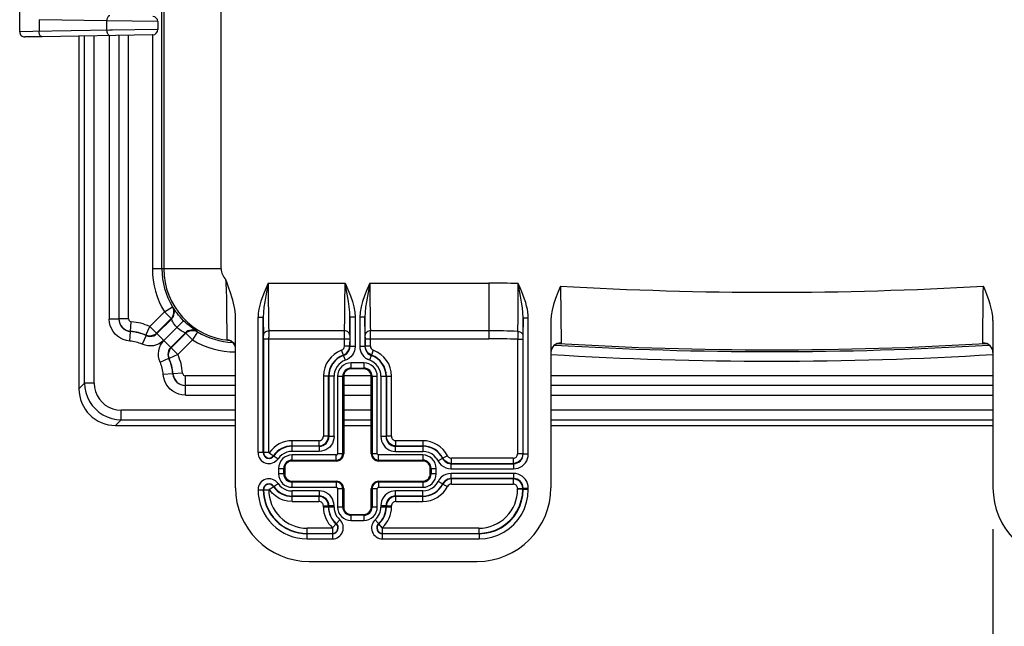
# Model space of a CAD drawing. Header units: inches. Extents: x 0 to 68, y 0 to 44.
# Tile 23 of 34: x 53.9 to 60.6, y 16.9 to 21. Entities that reach past the tile are written whole.
import ezdxf

# ---------------------------------------------------------------- set-up
doc = ezdxf.new("R2010")
doc.units = ezdxf.units.IN
doc.header["$LTSCALE"] = 3.74
doc.header["$MEASUREMENT"] = 0
doc.layers.get('0').update_dxf_attribs({"linetype": 'CONTINUOUS'})
doc.layers.add('DIM', color=7, linetype='CONTINUOUS')
doc.styles.get("Standard").update_dxf_attribs({"font": 'arial.ttf'})
doc.dimstyles.new('DIMSTYLE_2', dxfattribs={"dimtxt": 0.34, "dimasz": 0.4, "dimexe": 0.09, "dimexo": 0.07, "dimgap": 0.0425, "dimtad": 0, "dimtih": 1, "dimtoh": 1, "dimzin": 4, "dimdsep": 46, "dimtxsty": 'Standard', "dimblk": '_FILLED', "dimblk1": '_FILLED', "dimblk2": '_FILLED', "dimcen": 0.09, "dimadec": 3, "dimazin": 1, "dimtfac": 1, "dimtdec": 3, "dimtofl": 0, "dimtmove": 0, "dimatfit": 3, "dimldrblk": '_FILLED', "dimfxl": 0, "dimtolj": 1, "dimtzin": 4, "dimarcsym": 0})

# ---------------------------------------------------------------- blocks, each defined once
blk = doc.blocks.new('_FILLED')
at = {"color": 0, "linetype": 'ByBlock'}
blk.add_solid([(0, 0), (-1, 0.2), (-1, -0.2)], dxfattribs=at)
blk = doc.blocks.new('*D9')
at = {"layer": 'DIM', "color": 2, "linetype": 'Continuous'}
for p, q in [((60.5008, 17.5189), (60.5008, 16.2111)), ((62.6408, 17.5189), (62.6408, 16.2111)), ((60.5008, 16.5711), (59.7008, 16.5711)), ((62.6408, 16.5711), (63.4408, 16.5711))]:
    blk.add_line(p, q, dxfattribs=at)
at = {"layer": 'DIM', "color": 2, "linetype": 'Continuous', "xscale": 0.4, "yscale": 0.4, "zscale": 0.4}
for p, rotation in [((60.5008, 16.5711), 2.3987e-06), ((62.6408, 16.5711), 180.0000023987)]:
    blk.add_blockref('_FILLED', p, dxfattribs=dict(at, rotation=rotation))
at = {"layer": 'DIM', "color": 2, "linetype": 'Continuous', "insert": (61.5708, 16.7411), "char_height": 0.34, "width": 1.052862, "attachment_point": 2, "line_spacing_factor": 0.9}
blk.add_mtext('2.14\\PTYP.', dxfattribs=at)

msp = doc.modelspace()

# ---------------------------------------------------------------- linework, layer by layer
at = {"color": 7, "linetype": 'Continuous'}
for p, q in [((53.8964, 20.8916), (53.8964, 22.3408)), ((54.8617, 19.2839), (54.8617, 21.0626)), ((54.8739, 21.0626), (54.8739, 19.2839)), ((55.2639, 19.2839), (55.2639, 21.0626)), ((54.0274, 20.9738), (54.0274, 20.8935)), ((54.4876, 20.9659), (54.0274, 20.9738)), ((54.4876, 20.9015), (54.4876, 20.9659)), ((54.8334, 20.9608), (54.8334, 20.9066)), ((54.0483, 20.8585), (53.932, 20.8566)), ((54.7981, 20.8716), (54.0483, 20.8585)), ((54.2983, 20.8628), (54.2983, 18.4705)), ((54.3369, 18.509), (54.3369, 20.8635)), ((54.4016, 18.509), (54.4017, 20.8646)), ((54.5042, 20.8665), (54.5042, 18.9435)), ((54.8292, 20.9065), (54.5254, 20.902)), ((54.5692, 20.8675), (54.5692, 18.9435)), ((54.6352, 18.9445), (54.6352, 20.8687)), ((54.7967, 20.8716), (54.7967, 19.2839)), ((54.799, 20.8716), (54.7981, 20.8716)), ((54.8334, 20.9066), (54.8292, 20.9065)), ((55.2639, 19.2839), (54.7967, 19.2839)), ((55.5827, 19.187), (56.1039, 19.187)), ((56.1208, 19.1006), (56.1039, 19.187)), ((56.2727, 19.187), (57.0806, 19.187)), ((57.0806, 19.187), (57.0806, 18.8097)), ((57.2957, 19.0975), (57.2789, 19.1834)), ((57.5658, 19.1672), (57.5696, 18.7806)), ((60.4321, 18.7806), (60.4354, 19.1209)), ((60.4354, 19.1209), (60.4358, 19.1672)), ((54.7788, 18.8931), (54.878, 18.9922)), ((54.878, 18.9922), (54.9336, 19.0259)), ((54.878, 18.9922), (54.924, 18.9463)), ((54.9335, 19.0258), (54.9364, 19.0235)), ((54.5692, 18.9435), (54.5042, 18.9435)), ((54.5701, 18.9445), (54.5716, 18.9286)), ((54.6352, 18.9445), (54.5702, 18.9445)), ((54.6489, 18.8597), (54.6537, 18.9245)), ((54.8248, 18.8471), (54.924, 18.9463)), ((54.9269, 18.9435), (54.828, 18.8446)), ((54.924, 18.9462), (54.931, 18.9545)), ((55.009, 18.9321), (54.9631, 18.8862)), ((55.3608, 17.7989), (55.3608, 18.9591)), ((55.5139, 18.9552), (55.5489, 18.9552)), ((55.5139, 18.0376), (55.5139, 18.9552)), ((55.5489, 18.9552), (55.5495, 18.9098)), ((55.5489, 18.0376), (55.5489, 18.9552)), ((55.5495, 18.9098), (55.5502, 18.8693)), ((56.1368, 18.8889), (56.1377, 18.9552)), ((56.1727, 18.9552), (56.1377, 18.9552)), ((56.1377, 18.9552), (56.1377, 18.758)), ((56.1727, 18.9552), (56.1727, 18.758)), ((56.2389, 18.9552), (56.2039, 18.9552)), ((56.2039, 18.9552), (56.2039, 18.758)), ((56.2395, 18.9098), (56.2389, 18.9552)), ((56.2389, 18.9552), (56.2389, 18.758)), ((56.2402, 18.8693), (56.2395, 18.9098)), ((57.3127, 18.9515), (57.3121, 18.906)), ((57.3127, 18.9515), (57.3477, 18.9515)), ((57.3127, 18.027), (57.3127, 18.9515)), ((57.3477, 18.027), (57.3477, 18.9515)), ((57.5008, 18.9325), (57.5008, 17.7989)), ((60.5008, 18.9325), (60.5008, 17.7989)), ((54.6434, 18.7939), (54.6481, 18.8587)), ((54.6489, 18.8597), (54.6481, 18.8587)), ((54.7524, 18.8337), (54.7788, 18.8931)), ((54.8248, 18.8471), (54.7788, 18.8931)), ((54.828, 18.8446), (54.8248, 18.8471)), ((54.8739, 18.7986), (54.828, 18.8446)), ((54.9631, 18.8862), (54.8739, 18.7986)), ((54.8755, 18.797), (54.9631, 18.8862)), ((54.9215, 18.7511), (55.0204, 18.85)), ((55.0232, 18.8471), (54.924, 18.7479)), ((55.0204, 18.85), (55.0232, 18.8471)), ((55.0232, 18.8471), (55.0692, 18.8011)), ((55.1028, 18.8567), (55.0692, 18.8011)), ((55.1003, 18.8594), (55.099, 18.8604)), ((55.1003, 18.8594), (55.1028, 18.8567)), ((55.3034, 18.8152), (55.3032, 18.889)), ((55.5502, 18.8693), (55.5511, 18.8315)), ((56.1007, 18.8636), (55.586, 18.8636)), ((55.586, 18.8636), (55.5861, 18.8491)), ((55.5861, 18.8491), (55.5862, 18.8202)), ((56.2411, 18.8312), (56.2402, 18.8693)), ((57.0806, 18.8636), (56.276, 18.8636)), ((57.2764, 18.8453), (57.2756, 18.8164)), ((57.2768, 18.8598), (57.2764, 18.8453)), ((57.3114, 18.8656), (57.3106, 18.8277)), ((57.3121, 18.906), (57.3114, 18.8656)), ((54.755, 18.8314), (54.7279, 18.7723)), ((54.755, 18.8314), (54.7524, 18.8337)), ((54.7651, 18.8295), (54.7524, 18.8337)), ((54.9215, 18.7511), (54.8755, 18.797)), ((55.0692, 18.8011), (54.97, 18.7019)), ((55.3035, 18.8047), (55.3034, 18.8152)), ((55.3141, 18.7994), (55.3187, 18.7989)), ((55.3178, 18.799), (55.3192, 18.7988)), ((55.5511, 18.828), (55.5511, 18.8315)), ((55.5512, 18.8195), (55.5511, 18.828)), ((55.5512, 18.81), (55.5512, 18.8195)), ((55.5512, 18.81), (55.5512, 18.0376)), ((55.5512, 18.8097), (56.1354, 18.8097)), ((55.5862, 18.038), (55.5862, 18.8202)), ((56.1004, 18.7597), (56.1005, 18.8402)), ((56.1355, 18.8192), (56.1354, 18.7597)), ((56.2411, 18.8277), (56.2411, 18.8312)), ((56.2412, 18.8192), (56.2411, 18.8277)), ((56.2412, 18.8192), (56.2412, 18.7597)), ((56.2412, 18.8097), (57.0806, 18.8097)), ((56.2762, 18.7597), (56.2762, 18.8402)), ((57.2756, 18.8164), (57.2754, 18.8059)), ((57.2754, 18.8059), (57.3104, 18.8059)), ((57.2754, 18.8059), (57.2754, 18.0293)), ((57.3104, 18.8155), (57.3104, 18.0293)), ((57.5393, 18.7781), (57.5524, 18.7774)), ((57.5691, 18.7793), (57.5696, 18.7806)), ((60.4326, 18.7793), (60.4321, 18.7806)), ((60.4512, 18.777), (60.4491, 18.7772)), ((60.4625, 18.7781), (60.4493, 18.7774)), ((54.924, 18.7479), (54.9215, 18.7511)), ((54.97, 18.7019), (54.924, 18.7479)), ((56.0926, 18.6986), (56.0807, 18.7315)), ((56.1354, 18.7597), (56.1004, 18.7597)), ((56.1354, 18.7597), (56.1377, 18.758)), ((56.1727, 18.758), (56.1377, 18.758)), ((56.2389, 18.758), (56.2039, 18.758)), ((56.2389, 18.758), (56.2412, 18.7597)), ((56.2762, 18.7597), (56.2412, 18.7597)), ((56.296, 18.7315), (56.2841, 18.6986)), ((54.8492, 18.651), (54.9083, 18.6781)), ((54.9065, 18.6879), (54.9106, 18.6755)), ((54.9106, 18.6755), (54.9083, 18.6781)), ((54.97, 18.7019), (54.9106, 18.6755)), ((56.0926, 18.6986), (56.0945, 18.6968)), ((56.1061, 18.6638), (56.0945, 18.6968)), ((56.1449, 18.6049), (56.1449, 18.6461)), ((56.2317, 18.6461), (56.145, 18.6461)), ((56.2318, 18.6461), (56.2318, 18.6049)), ((56.2822, 18.6968), (56.2705, 18.6638)), ((56.2822, 18.6968), (56.2841, 18.6986)), ((55.0014, 18.5768), (54.9366, 18.572)), ((56.1449, 18.6111), (56.2318, 18.6111)), ((56.2317, 18.6049), (56.145, 18.6049)), ((54.2983, 18.4705), (54.3369, 18.509)), ((54.4017, 18.509), (54.3369, 18.509)), ((54.9356, 18.5712), (54.8708, 18.5665)), ((54.9366, 18.572), (54.9356, 18.5712)), ((54.9366, 18.572), (54.9393, 18.5563)), ((55.3608, 18.5583), (55.0214, 18.5583)), ((55.0214, 18.4933), (55.0214, 18.5583)), ((56.0293, 18.5549), (55.957, 18.5549)), ((55.957, 18.5548), (55.957, 18.1478)), ((55.992, 18.1478), (55.992, 18.5549)), ((55.9943, 18.5549), (55.9943, 18.1455)), ((56.0293, 18.1455), (56.0293, 18.5548)), ((56.0537, 18.5549), (56.0949, 18.5549)), ((56.0537, 18.5548), (56.0537, 18.0299)), ((56.0887, 18.0299), (56.0887, 18.5549)), ((56.2818, 18.5583), (56.0949, 18.5583)), ((56.0949, 18.5548), (56.0949, 18.0299)), ((56.2818, 18.5549), (56.323, 18.5549)), ((56.2818, 18.0299), (56.2818, 18.5548)), ((56.288, 18.5549), (56.288, 18.0299)), ((56.323, 18.0299), (56.323, 18.5548)), ((56.3474, 18.5549), (56.4197, 18.5549)), ((56.3474, 18.5548), (56.3474, 18.1455)), ((56.3824, 18.5549), (56.3824, 18.1455)), ((56.3847, 18.5549), (56.3847, 18.1478)), ((56.4197, 18.1478), (56.4197, 18.5549)), ((60.5008, 18.5583), (57.5008, 18.5583)), ((55.3608, 18.4923), (55.0204, 18.4923)), ((55.0204, 18.4273), (55.0204, 18.4923)), ((56.2818, 18.4923), (56.0949, 18.4923)), ((60.5008, 18.4923), (57.5008, 18.4923)), ((55.0204, 18.4273), (55.3608, 18.4273)), ((56.0949, 18.4273), (56.2818, 18.4273)), ((57.5008, 18.4273), (60.5008, 18.4273)), ((55.3608, 18.3247), (54.5859, 18.3247)), ((54.5859, 18.26), (54.5859, 18.3247)), ((56.2818, 18.3247), (56.0949, 18.3247)), ((60.5008, 18.3247), (57.5008, 18.3247)), ((54.5859, 18.26), (54.5474, 18.2214)), ((54.5859, 18.26), (55.3608, 18.26)), ((56.0949, 18.26), (56.2818, 18.26)), ((57.5008, 18.26), (60.5008, 18.26)), ((54.5474, 18.2214), (55.3608, 18.2214)), ((56.0949, 18.2214), (56.2818, 18.2214)), ((57.5008, 18.2214), (60.5008, 18.2214)), ((55.927, 18.1178), (55.7449, 18.1178)), ((55.7449, 18.0455), (55.7449, 18.1178)), ((55.927, 18.1178), (55.927, 18.0828)), ((55.992, 18.1478), (55.957, 18.1478)), ((55.9943, 18.1455), (55.992, 18.1478)), ((56.0293, 18.1455), (55.9943, 18.1455)), ((56.3824, 18.1455), (56.3474, 18.1455)), ((56.3824, 18.1455), (56.3847, 18.1478)), ((56.4197, 18.1478), (56.3847, 18.1478)), ((56.6318, 18.1178), (56.4497, 18.1178)), ((56.4497, 18.0828), (56.4497, 18.1178)), ((56.6318, 18.1178), (56.6318, 18.0455)), ((55.7449, 18.0828), (55.927, 18.0828)), ((55.9293, 18.0805), (55.7449, 18.0805)), ((55.9293, 18.0455), (55.7449, 18.0455)), ((55.9293, 18.0805), (55.927, 18.0828)), ((55.9293, 18.0805), (55.9293, 18.0455)), ((56.4474, 18.0805), (56.4497, 18.0828)), ((56.4474, 18.0805), (56.6318, 18.0805)), ((56.4474, 18.0455), (56.4474, 18.0805)), ((56.4474, 18.0455), (56.6318, 18.0455)), ((56.4497, 18.0828), (56.6318, 18.0828)), ((55.5862, 18.0376), (55.5139, 18.0376)), ((55.5901, 18.0364), (55.6496, 17.9953)), ((55.7449, 17.9799), (55.7449, 18.0211)), ((55.7449, 17.9861), (56.0449, 17.9861)), ((56.0449, 18.0211), (55.745, 18.0211)), ((56.0449, 17.9799), (55.745, 17.9799)), ((56.0449, 17.9799), (56.0449, 18.0211)), ((56.0949, 18.0299), (56.0537, 18.0299)), ((56.323, 18.0299), (56.2818, 18.0299)), ((56.6317, 18.0211), (56.3318, 18.0211)), ((56.3318, 17.9799), (56.3318, 18.0211)), ((56.3318, 17.9861), (56.6318, 17.9861)), ((56.6317, 17.9799), (56.3318, 17.9799)), ((56.6318, 18.0211), (56.6318, 17.9799)), ((56.7662, 17.9978), (56.735, 17.982)), ((56.7678, 17.9997), (56.7662, 17.9978)), ((56.799, 18.0157), (56.7678, 17.9997)), ((57.2454, 17.9993), (56.8257, 17.9993)), ((56.8257, 17.9643), (56.8257, 17.9993)), ((57.2454, 17.9993), (57.2454, 17.9643)), ((57.3104, 18.0293), (57.2754, 18.0293)), ((57.3127, 18.027), (57.3104, 18.0293)), ((57.3477, 18.027), (57.3127, 18.027)), ((55.6537, 17.9299), (55.6949, 17.9299)), ((55.6537, 17.9298), (55.6537, 17.8931)), ((55.6887, 17.893), (55.6887, 17.9299)), ((55.6949, 17.9298), (55.6949, 17.893)), ((56.6818, 17.9299), (56.723, 17.9299)), ((56.6818, 17.893), (56.6818, 17.9298)), ((56.688, 17.9299), (56.688, 17.893)), ((56.723, 17.8931), (56.723, 17.9298)), ((56.8257, 17.9643), (56.8243, 17.962)), ((56.8243, 17.962), (57.2477, 17.962)), ((56.8243, 17.927), (56.8243, 17.962)), ((56.8243, 17.927), (57.2477, 17.927)), ((56.8257, 17.9643), (57.2454, 17.9643)), ((57.2477, 17.962), (57.2454, 17.9643)), ((57.2477, 17.962), (57.2477, 17.927)), ((55.6949, 17.893), (55.6537, 17.893)), ((55.7449, 17.8018), (55.7449, 17.843)), ((55.745, 17.843), (56.0449, 17.843)), ((56.0449, 17.843), (56.0449, 17.8018)), ((56.3318, 17.843), (56.6317, 17.843)), ((56.3318, 17.843), (56.3318, 17.8018)), ((56.6318, 17.843), (56.6318, 17.8018)), ((56.723, 17.893), (56.6818, 17.893)), ((56.7662, 17.8251), (56.735, 17.8408)), ((57.2477, 17.8958), (56.8243, 17.8958)), ((56.8243, 17.8608), (56.8243, 17.8958)), ((57.2477, 17.8608), (56.8243, 17.8608)), ((56.8243, 17.8608), (56.8257, 17.8585)), ((57.2454, 17.8585), (56.8257, 17.8585)), ((56.8257, 17.8235), (56.8257, 17.8585)), ((57.2477, 17.8608), (57.2454, 17.8585)), ((57.2454, 17.8585), (57.2454, 17.8235)), ((57.2477, 17.8958), (57.2477, 17.8608)), ((55.5139, 17.7853), (55.5862, 17.7853)), ((55.5901, 17.7865), (55.6496, 17.8275)), ((56.0449, 17.8368), (55.7449, 17.8368)), ((55.9293, 17.7774), (55.7449, 17.7774)), ((55.7449, 17.7051), (55.7449, 17.7774)), ((55.745, 17.8018), (56.0449, 17.8018)), ((55.9293, 17.7774), (55.9293, 17.7424)), ((56.0537, 17.793), (56.0949, 17.793)), ((56.0537, 17.793), (56.0537, 17.6681)), ((56.0887, 17.668), (56.0887, 17.793)), ((56.0949, 17.793), (56.0949, 17.668)), ((56.2818, 17.793), (56.323, 17.793)), ((56.2818, 17.668), (56.2818, 17.793)), ((56.288, 17.793), (56.288, 17.668)), ((56.323, 17.6681), (56.323, 17.793)), ((56.6318, 17.8368), (56.3318, 17.8368)), ((56.3318, 17.8018), (56.6317, 17.8018)), ((56.6318, 17.7774), (56.4474, 17.7774)), ((56.4474, 17.7424), (56.4474, 17.7774)), ((56.6318, 17.7051), (56.6318, 17.7774)), ((56.7662, 17.8251), (56.7678, 17.8232)), ((56.7678, 17.8232), (56.799, 17.8072)), ((56.8257, 17.8235), (57.2454, 17.8235)), ((57.2754, 17.7935), (57.3104, 17.7935)), ((57.2754, 17.7935), (57.2754, 17.7883)), ((57.3104, 17.7883), (57.2754, 17.7883)), ((57.3127, 17.7958), (57.3104, 17.7935)), ((57.3104, 17.7883), (57.3104, 17.7935)), ((57.3127, 17.786), (57.3104, 17.7883)), ((57.3127, 17.7958), (57.3477, 17.7958)), ((57.3127, 17.786), (57.3127, 17.7958)), ((57.3477, 17.786), (57.3127, 17.786)), ((57.3477, 17.786), (57.3477, 17.7958)), ((55.9293, 17.7424), (55.7449, 17.7424)), ((55.927, 17.7401), (55.7449, 17.7401)), ((55.9293, 17.7424), (55.927, 17.7401)), ((55.927, 17.7401), (55.927, 17.7051)), ((56.6318, 17.7424), (56.4474, 17.7424)), ((56.4474, 17.7424), (56.4497, 17.7401)), ((56.6318, 17.7401), (56.4497, 17.7401)), ((56.4497, 17.7051), (56.4497, 17.7401)), ((55.7449, 17.7051), (55.927, 17.7051)), ((55.957, 17.6751), (55.992, 17.6751)), ((55.957, 17.668), (55.957, 17.6751)), ((56.0293, 17.668), (55.957, 17.668)), ((55.9943, 17.6774), (55.992, 17.6751)), ((55.992, 17.668), (55.992, 17.6751)), ((55.9943, 17.6774), (56.0293, 17.6774)), ((55.9943, 17.668), (55.9943, 17.6774)), ((56.0293, 17.668), (56.0293, 17.6774)), ((56.0949, 17.668), (56.0537, 17.668)), ((56.323, 17.668), (56.2818, 17.668)), ((56.3474, 17.6774), (56.3824, 17.6774)), ((56.3474, 17.6774), (56.3474, 17.668)), ((56.4197, 17.668), (56.3474, 17.668)), ((56.3824, 17.6774), (56.3847, 17.6751)), ((56.3824, 17.6774), (56.3824, 17.668)), ((56.3847, 17.6751), (56.4197, 17.6751)), ((56.3847, 17.6751), (56.3847, 17.668)), ((56.4197, 17.668), (56.4197, 17.6751)), ((56.4497, 17.7051), (56.6318, 17.7051)), ((56.0678, 17.5818), (56.0196, 17.528)), ((56.1449, 17.5768), (56.1449, 17.618)), ((56.2318, 17.6118), (56.1449, 17.6118)), ((56.145, 17.618), (56.2317, 17.618)), ((56.145, 17.5768), (56.2317, 17.5768)), ((56.2318, 17.618), (56.2318, 17.5768)), ((56.3337, 17.5541), (56.3089, 17.5818)), ((56.0171, 17.5243), (55.8472, 17.5243)), ((55.8472, 17.452), (55.8472, 17.5243)), ((56.0182, 17.5243), (56.0182, 17.452)), ((57.0115, 17.5243), (56.3585, 17.5243)), ((56.3585, 17.452), (56.3585, 17.5243)), ((57.0115, 17.5243), (57.0115, 17.4893)), ((55.8472, 17.4893), (56.0182, 17.4893)), ((56.0182, 17.487), (55.8472, 17.487)), ((55.8472, 17.452), (56.0182, 17.452)), ((56.3585, 17.4893), (57.0115, 17.4893)), ((57.0138, 17.487), (56.3585, 17.487)), ((56.3585, 17.452), (57.0138, 17.452)), ((57.0138, 17.487), (57.0115, 17.4893)), ((57.0138, 17.487), (57.0138, 17.452)), ((55.8608, 17.2989), (57.0008, 17.2989))]:
    msp.add_line(p, q, dxfattribs=at)
for points in [[(54.5085, 21.0009), (54.5053, 21.0005), (54.5022, 20.9993), (54.4993, 20.9973), (54.4966, 20.9946), (54.4941, 20.9911), (54.492, 20.987), (54.4902, 20.9823), (54.4888, 20.9772), (54.4879, 20.9716), (54.4876, 20.9659)], [(54.8334, 20.9608), (54.8324, 20.9608), (54.4876, 20.9659)], [(53.986, 20.8929), (53.8973, 20.8916), (53.8964, 20.8916)], [(54.5254, 20.902), (54.5059, 20.9017), (53.986, 20.8929)], [(54.0483, 20.8585), (54.0451, 20.8589), (54.042, 20.8601), (54.0391, 20.8621), (54.0364, 20.8648), (54.0339, 20.8683), (54.0318, 20.8724), (54.03, 20.8771), (54.0286, 20.8823), (54.0277, 20.8878), (54.0274, 20.8935)], [(54.4876, 20.9015), (54.4879, 20.8959), (54.4887, 20.8906), (54.49, 20.8857), (54.4916, 20.8811), (54.4937, 20.877), (54.4961, 20.8734), (54.4989, 20.8704), (54.502, 20.8682), (54.5052, 20.8669), (54.5085, 20.8665)], [(55.3128, 19.1604), (55.3044, 19.1856), (55.2958, 19.2121)], [(55.3023, 18.9917), (55.302, 19.0471), (55.3014, 19.0723), (55.3009, 19.0991), (55.3002, 19.1257), (55.2991, 19.1512), (55.2983, 19.1746), (55.2972, 19.1947), (55.2958, 19.2121)], [(55.5827, 19.187), (55.568, 19.154), (55.555, 19.1227), (55.5435, 19.0933), (55.5337, 19.065), (55.5256, 19.037), (55.5194, 19.0094), (55.5155, 18.9821), (55.5139, 18.9552)], [(55.5827, 19.187), (55.5657, 19.0998), (55.559, 19.0605), (55.5537, 19.0236), (55.5501, 18.9883), (55.5489, 18.9552)], [(55.5827, 19.187), (55.5828, 19.1395), (55.583, 19.0926), (55.5832, 19.0472), (55.5836, 19.0038), (55.5841, 18.9632), (55.5846, 18.9259), (55.5853, 18.8926), (55.586, 18.8636)], [(56.1007, 18.8636), (56.1014, 18.8925), (56.102, 18.9259), (56.1026, 18.9631), (56.1031, 19.0037), (56.1035, 19.047), (56.1037, 19.0924), (56.1039, 19.1394), (56.1039, 19.187)], [(56.1039, 19.187), (56.1236, 19.1428), (56.1402, 19.1011), (56.1538, 19.0621), (56.164, 19.0251), (56.1703, 18.9894), (56.1727, 18.9552)], [(56.2727, 19.187), (56.2529, 19.1425), (56.2363, 19.1007), (56.2228, 19.0619), (56.2127, 19.0251), (56.2064, 18.9895), (56.2039, 18.9552)], [(56.2727, 19.187), (56.2555, 19.0984), (56.2489, 19.0597), (56.2437, 19.0236), (56.2401, 18.9885), (56.2389, 18.9552)], [(56.2727, 19.187), (56.2728, 19.1395), (56.273, 19.0926), (56.2732, 19.0472), (56.2736, 19.0038), (56.2741, 18.9632), (56.2746, 18.9259), (56.2753, 18.8926), (56.276, 18.8636)], [(57.2768, 18.8598), (57.2774, 18.8888), (57.2779, 18.9221), (57.2783, 18.9594), (57.2787, 19), (57.2789, 19.0434), (57.279, 19.0889), (57.279, 19.1358), (57.2789, 19.1834)], [(57.3477, 18.9515), (57.347, 18.9699), (57.345, 18.9894), (57.3414, 19.01), (57.3365, 19.0317), (57.3301, 19.0544), (57.3223, 19.0781), (57.3131, 19.1028), (57.3027, 19.1285), (57.2914, 19.1554), (57.2789, 19.1834)], [(55.3608, 18.9591), (55.3603, 18.9758), (55.3588, 18.9932), (55.3562, 19.0114), (55.3526, 19.0303), (55.348, 19.0499), (55.3426, 19.0703), (55.3362, 19.0915), (55.329, 19.1135), (55.3128, 19.1604)], [(57.5658, 19.1672), (57.548, 19.1238), (57.5326, 19.0821), (57.5194, 19.042), (57.5094, 19.0036), (57.5033, 18.9671), (57.5008, 18.9325)], [(60.5008, 18.9325), (60.4991, 18.9608), (60.4953, 18.9889), (60.4894, 19.0165), (60.4816, 19.0445), (60.4721, 19.0736), (60.4611, 19.1038), (60.4491, 19.135), (60.4358, 19.1672)], [(56.1377, 18.9552), (56.1365, 18.9898), (56.1327, 19.0257), (56.1274, 19.0622), (56.1208, 19.1006)], [(57.3127, 18.9515), (57.3116, 18.9843), (57.308, 19.0197), (57.3026, 19.0575), (57.2957, 19.0975)], [(54.9268, 18.9436), (54.9337, 18.9517), (54.9393, 18.9609), (54.9431, 18.9708), (54.9454, 18.9812), (54.9459, 18.992), (54.9446, 19.0029), (54.9414, 19.0135), (54.9364, 19.0235)], [(54.931, 18.9545), (54.9365, 18.9638), (54.9404, 18.9738), (54.9425, 18.9844), (54.9429, 18.9952), (54.9415, 19.0059), (54.9383, 19.0162), (54.9335, 19.0258)], [(55.009, 18.9321), (54.9969, 18.9447), (54.9856, 18.9572), (54.9749, 18.9698), (54.9653, 18.982), (54.9569, 18.9932), (54.9499, 19.0031), (54.9442, 19.0114), (54.9401, 19.0177), (54.9375, 19.0217), (54.9363, 19.0234)], [(55.3032, 18.889), (55.3029, 18.9356), (55.3023, 18.9917)], [(54.6434, 18.7939), (54.6209, 18.7973), (54.5996, 18.8038), (54.5794, 18.8135), (54.5608, 18.8261), (54.5444, 18.8413), (54.5304, 18.8588), (54.5192, 18.8782), (54.5109, 18.8991), (54.506, 18.9208), (54.5042, 18.9435)], [(54.5692, 18.9435), (54.5707, 18.9276), (54.5751, 18.9123), (54.5823, 18.8982), (54.592, 18.8856), (54.6038, 18.875), (54.6174, 18.8669), (54.6323, 18.8613), (54.6481, 18.8587)], [(54.5716, 18.9286), (54.5761, 18.9134), (54.5832, 18.8992), (54.5929, 18.8866), (54.6048, 18.8761), (54.6184, 18.8679), (54.6333, 18.8624), (54.6489, 18.8597)], [(54.6352, 18.9445), (54.6359, 18.9394), (54.6376, 18.9349), (54.6406, 18.9309), (54.6443, 18.9277), (54.6487, 18.9256), (54.6537, 18.9245)], [(54.924, 18.9463), (54.9245, 18.9458), (54.9249, 18.9454)], [(54.9249, 18.9454), (54.9259, 18.9444), (54.9264, 18.9439), (54.9269, 18.9435)], [(54.9623, 18.887), (54.954, 18.8963), (54.9465, 18.9058), (54.9404, 18.9154), (54.9354, 18.9243), (54.9316, 18.9321), (54.929, 18.9382), (54.9274, 18.9419), (54.9269, 18.9435)], [(55.099, 18.8604), (55.0891, 18.8668), (55.0808, 18.8724), (55.0705, 18.8797), (55.0589, 18.8884), (55.0462, 18.8984), (55.0333, 18.9094), (55.021, 18.9205), (55.009, 18.9321)], [(54.755, 18.8314), (54.7674, 18.8272), (54.7805, 18.8256), (54.7935, 18.8266), (54.8061, 18.8302), (54.8178, 18.8363), (54.828, 18.8446)], [(54.8248, 18.8471), (54.8148, 18.839), (54.8035, 18.8329), (54.7911, 18.8292), (54.7781, 18.8281), (54.7651, 18.8295)], [(55.0204, 18.85), (55.019, 18.8504), (55.0155, 18.852), (55.0096, 18.8544), (55.0018, 18.8582), (54.9928, 18.8632), (54.983, 18.8694), (54.9733, 18.877), (54.9639, 18.8854)], [(55.1003, 18.8594), (55.0907, 18.8643), (55.0805, 18.8674), (55.07, 18.8689), (55.0593, 18.8686), (55.0487, 18.8666), (55.0384, 18.8627), (55.0289, 18.8571), (55.0204, 18.85)], [(55.0232, 18.8471), (55.0314, 18.854), (55.0405, 18.8594), (55.0504, 18.8633), (55.0607, 18.8655), (55.0715, 18.8661), (55.0823, 18.8647), (55.0928, 18.8616), (55.1028, 18.8567)], [(55.551, 18.8345), (55.5517, 18.84), (55.5537, 18.8454), (55.5568, 18.8503), (55.561, 18.8546), (55.5662, 18.8583), (55.5723, 18.8612), (55.5791, 18.8629), (55.586, 18.8636)], [(56.1005, 18.8402), (56.1006, 18.857), (56.1007, 18.8636)], [(56.1357, 18.8345), (56.135, 18.84), (56.133, 18.8454), (56.1299, 18.8503), (56.1257, 18.8546), (56.1205, 18.8583), (56.1144, 18.8611), (56.1076, 18.8629), (56.1007, 18.8636)], [(56.1357, 18.8342), (56.1361, 18.8511), (56.1368, 18.8889)], [(56.276, 18.8636), (56.2693, 18.863), (56.2629, 18.8614), (56.257, 18.8588), (56.2518, 18.8553), (56.2473, 18.851), (56.2439, 18.8459), (56.2418, 18.8403), (56.241, 18.8344)], [(56.2762, 18.8402), (56.2761, 18.8491), (56.276, 18.8636)], [(57.2768, 18.8598), (57.2833, 18.8591), (57.2896, 18.8573), (57.2953, 18.8547), (57.3003, 18.8512), (57.3046, 18.8469), (57.3078, 18.8419), (57.3099, 18.8364), (57.3106, 18.8308)], [(54.8739, 18.7986), (54.8586, 18.7856), (54.8421, 18.7752), (54.824, 18.7675), (54.8051, 18.7626), (54.7856, 18.7606), (54.766, 18.7615), (54.7468, 18.7654), (54.7279, 18.7723)], [(54.8492, 18.651), (54.8423, 18.6699), (54.8384, 18.689), (54.8375, 18.7087), (54.8395, 18.7282), (54.8444, 18.7471), (54.8522, 18.7652), (54.8625, 18.7817), (54.8755, 18.797)], [(55.3035, 18.8047), (55.3148, 18.8023), (55.3257, 18.7979), (55.3354, 18.7918)], [(55.3035, 18.8047), (55.3039, 18.8033), (55.3052, 18.8021), (55.3073, 18.801), (55.3103, 18.8001), (55.3141, 18.7994)], [(55.3227, 18.7976), (55.3209, 18.7982), (55.3183, 18.7989), (55.3178, 18.799)], [(55.3187, 18.7989), (55.3242, 18.7984), (55.3303, 18.7979)], [(55.3314, 18.7934), (55.3255, 18.7965), (55.3227, 18.7976)], [(55.3608, 18.7408), (55.3605, 18.7471), (55.3577, 18.7604), (55.3524, 18.7721), (55.3456, 18.7815), (55.3384, 18.7886), (55.3314, 18.7934)], [(55.3354, 18.7918), (55.3439, 18.7841), (55.351, 18.7748), (55.3564, 18.7642)], [(56.1357, 18.8342), (56.1356, 18.8312), (56.1355, 18.8277), (56.1355, 18.8192)], [(57.3106, 18.8277), (57.3105, 18.8241), (57.3104, 18.8155)], [(57.5696, 18.7806), (57.5567, 18.78), (57.544, 18.7769), (57.5324, 18.7715), (57.522, 18.7639), (57.5132, 18.7541), (57.5065, 18.7426), (57.5023, 18.7297), (57.5008, 18.7164)], [(57.5503, 18.7769), (57.5459, 18.776), (57.5402, 18.7742)], [(57.5538, 18.7773), (57.554, 18.7773), (57.553, 18.7773), (57.5503, 18.7769)], [(57.5524, 18.7774), (57.5577, 18.7772), (57.562, 18.7773), (57.5653, 18.7777), (57.5677, 18.7783), (57.5691, 18.7793)], [(60.4813, 18.7624), (60.4709, 18.7705), (60.4589, 18.7765), (60.4456, 18.7799), (60.4321, 18.7806)], [(60.4493, 18.7774), (60.4438, 18.7772), (60.4395, 18.7773), (60.4362, 18.7777), (60.434, 18.7783), (60.4326, 18.7793)], [(60.461, 18.7744), (60.4554, 18.7761), (60.4512, 18.777)], [(54.9215, 18.7511), (54.9132, 18.7409), (54.9071, 18.7292), (54.9035, 18.7166), (54.9025, 18.7036), (54.9041, 18.6905), (54.9083, 18.6781)], [(54.924, 18.7479), (54.9158, 18.7378), (54.9097, 18.7263), (54.9061, 18.7138), (54.905, 18.7008), (54.9065, 18.6879)], [(56.0926, 18.6986), (56.1045, 18.7043), (56.115, 18.7123), (56.1237, 18.7224), (56.1301, 18.7339), (56.1341, 18.7465), (56.1354, 18.7597)], [(56.0945, 18.6968), (56.1065, 18.7025), (56.1171, 18.7105), (56.1258, 18.7205), (56.1323, 18.7321), (56.1364, 18.7448), (56.1377, 18.758)], [(56.1727, 18.758), (56.1714, 18.742), (56.1678, 18.7269), (56.1618, 18.7126), (56.1539, 18.6996), (56.144, 18.6879), (56.1326, 18.6779), (56.12, 18.6699), (56.1061, 18.6638)], [(56.2039, 18.758), (56.2052, 18.7426), (56.2086, 18.7278), (56.2144, 18.7135), (56.2223, 18.7003), (56.2322, 18.6885), (56.2437, 18.6782), (56.2564, 18.6701)], [(56.2389, 18.758), (56.2403, 18.7448), (56.2443, 18.7321), (56.2509, 18.7205), (56.2596, 18.7105), (56.2702, 18.7025), (56.2822, 18.6968)], [(56.2841, 18.6986), (56.2722, 18.7043), (56.2617, 18.7124), (56.253, 18.7224), (56.2466, 18.7339), (56.2426, 18.7465), (56.2412, 18.7597)], [(57.5202, 18.7616), (57.5141, 18.7549), (57.509, 18.7471), (57.5048, 18.7383), (57.5021, 18.7287), (57.5009, 18.7183), (57.5008, 18.7164)], [(57.5402, 18.7742), (57.5337, 18.7713), (57.5268, 18.767), (57.5202, 18.7616)], [(60.4808, 18.7622), (60.4742, 18.7675), (60.4674, 18.7716), (60.461, 18.7744)], [(60.5008, 18.7164), (60.5008, 18.7196), (60.4994, 18.7299), (60.4964, 18.7394), (60.4922, 18.7481), (60.487, 18.7556), (60.4808, 18.7622)], [(60.4994, 18.7296), (60.4957, 18.7415), (60.4896, 18.7526), (60.4813, 18.7624)], [(56.1061, 18.6638), (56.0897, 18.6564), (56.0749, 18.6469), (56.0617, 18.6351), (56.0504, 18.6215), (56.0414, 18.6064), (56.0348, 18.59), (56.0308, 18.5729), (56.0293, 18.5548)], [(56.3474, 18.5548), (56.3459, 18.5729), (56.3419, 18.59), (56.3353, 18.6064), (56.3262, 18.6215), (56.315, 18.6351), (56.3018, 18.6469), (56.287, 18.6564), (56.2564, 18.6701)], [(55.0014, 18.5768), (55.0025, 18.5718), (55.0046, 18.5674), (55.0078, 18.5636), (55.0118, 18.5607), (55.0163, 18.559), (55.0214, 18.5583)], [(56.145, 18.6049), (56.1349, 18.6038), (56.1256, 18.601), (56.1171, 18.5964), (56.1096, 18.5902), (56.1034, 18.5827), (56.0988, 18.5742), (56.096, 18.5649), (56.0949, 18.5548)], [(56.2818, 18.5548), (56.2807, 18.5649), (56.2779, 18.5742), (56.2733, 18.5827), (56.2671, 18.5902), (56.2596, 18.5964), (56.2511, 18.601), (56.2418, 18.6038), (56.2317, 18.6049)], [(54.3369, 18.509), (54.3391, 18.4764), (54.3455, 18.4444), (54.356, 18.4136), (54.3704, 18.3844), (54.3885, 18.3575), (54.4099, 18.3331), (54.4343, 18.3116), (54.4613, 18.2936), (54.4904, 18.2792), (54.5212, 18.2686), (54.5533, 18.2622), (54.5859, 18.26)], [(54.4016, 18.509), (54.4041, 18.4795), (54.4108, 18.4516), (54.4219, 18.4249), (54.437, 18.4003), (54.4556, 18.3786), (54.4773, 18.36), (54.5019, 18.345), (54.5286, 18.3339), (54.5565, 18.3272), (54.5859, 18.3247)], [(55.0204, 18.4273), (54.9977, 18.4291), (54.976, 18.434), (54.9551, 18.4423), (54.9357, 18.4535), (54.9182, 18.4675), (54.903, 18.4839), (54.8904, 18.5025), (54.8807, 18.5227), (54.8742, 18.544), (54.8708, 18.5665)], [(54.9356, 18.5712), (54.9382, 18.5554), (54.9438, 18.5405), (54.952, 18.5269), (54.9625, 18.5151), (54.9751, 18.5054), (54.9892, 18.4982), (55.0045, 18.4938), (55.0204, 18.4923)], [(54.9393, 18.5563), (54.9448, 18.5415), (54.953, 18.5278), (54.9635, 18.516), (54.9761, 18.5063), (54.9903, 18.4991), (55.0055, 18.4947), (55.0214, 18.4932)], [(55.927, 18.0828), (55.9396, 18.084), (55.9518, 18.0877), (55.9631, 18.0937), (55.9729, 18.1018), (55.981, 18.1117), (55.987, 18.1229), (55.9907, 18.1351), (55.992, 18.1478)], [(55.9293, 18.0805), (55.942, 18.0817), (55.9542, 18.0854), (55.9654, 18.0914), (55.9753, 18.0995), (55.9833, 18.1094), (55.9893, 18.1206), (55.993, 18.1328), (55.9943, 18.1455)], [(56.0293, 18.1455), (56.028, 18.1296), (56.0244, 18.1145), (56.0183, 18.1), (56.0102, 18.0867), (56, 18.0748), (55.9881, 18.0646), (55.9748, 18.0564), (55.9603, 18.0504), (55.9452, 18.0468), (55.9293, 18.0455)], [(56.3474, 18.1455), (56.3487, 18.1297), (56.3523, 18.1147), (56.3583, 18.1002), (56.3665, 18.0867), (56.3767, 18.0748), (56.3887, 18.0645), (56.4021, 18.0564), (56.4166, 18.0503), (56.4316, 18.0468), (56.4474, 18.0455)], [(56.3824, 18.1455), (56.3836, 18.1328), (56.3873, 18.1206), (56.3933, 18.1094), (56.4014, 18.0995), (56.4113, 18.0914), (56.4225, 18.0854), (56.4347, 18.0817), (56.4474, 18.0805)], [(56.4497, 18.0828), (56.437, 18.084), (56.4248, 18.0877), (56.4136, 18.0938), (56.4037, 18.1018), (56.3957, 18.1117), (56.3897, 18.1229), (56.386, 18.1351), (56.3847, 18.1478)], [(56.4197, 18.1478), (56.4203, 18.1418), (56.422, 18.1362), (56.4248, 18.1311), (56.4285, 18.1266), (56.433, 18.1229), (56.4381, 18.1201), (56.4437, 18.1184), (56.4497, 18.1178)], [(55.7449, 18.0455), (55.7261, 18.0439), (55.7082, 18.0395), (55.6911, 18.0321), (55.6753, 18.0222), (55.6616, 18.01), (55.6496, 17.9953)], [(56.7235, 18.0002), (56.7094, 18.0156), (56.6924, 18.0283), (56.6734, 18.0377), (56.6533, 18.0434), (56.6318, 18.0455)], [(55.5862, 18.038), (55.5864, 18.0369), (55.5868, 18.0361), (55.5876, 18.0356), (55.5884, 18.0355), (55.5893, 18.0357), (55.5901, 18.0364)], [(55.745, 17.9799), (55.7349, 17.9788), (55.7256, 17.976), (55.7171, 17.9714), (55.7096, 17.9652), (55.7034, 17.9577), (55.6988, 17.9492), (55.696, 17.9399), (55.6949, 17.9298)], [(56.0449, 18.0211), (56.0472, 18.0214), (56.0492, 18.0222), (56.0511, 18.0236), (56.0525, 18.0254), (56.0534, 18.0275), (56.0537, 18.0299)], [(56.323, 18.0299), (56.3233, 18.0276), (56.3241, 18.0255), (56.3255, 18.0237), (56.3273, 18.0223), (56.3294, 18.0214), (56.3318, 18.0211)], [(56.6818, 17.9298), (56.6807, 17.9399), (56.6779, 17.9492), (56.6733, 17.9577), (56.6671, 17.9652), (56.6596, 17.9714), (56.6511, 17.976), (56.6418, 17.9788), (56.6317, 17.9799)], [(56.7235, 18.0002), (56.7449, 17.9663), (56.7571, 17.9529), (56.7719, 17.9419), (56.7883, 17.9337), (56.8057, 17.9288), (56.8243, 17.927)], [(56.7662, 17.9978), (56.7726, 17.9876), (56.7806, 17.9788), (56.7902, 17.9717), (56.8009, 17.9664), (56.8124, 17.9631), (56.8243, 17.962)], [(56.8257, 17.9643), (56.8138, 17.9654), (56.8024, 17.9686), (56.7918, 17.9739), (56.7823, 17.981), (56.7742, 17.9897), (56.7678, 17.9997)], [(56.799, 18.0157), (56.802, 18.011), (56.8057, 18.007), (56.81, 18.0037), (56.8149, 18.0013), (56.8201, 17.9999), (56.8257, 17.9993)], [(57.2454, 17.9993), (57.2515, 18), (57.257, 18.0017), (57.2621, 18.0044), (57.2666, 18.0081), (57.2703, 18.0126), (57.2731, 18.0178), (57.2748, 18.0233), (57.2754, 18.0293)], [(57.3104, 18.0293), (57.3092, 18.0167), (57.3055, 18.0045), (57.2995, 17.9932), (57.2914, 17.9834), (57.2815, 17.9753), (57.2703, 17.9693), (57.2581, 17.9656), (57.2454, 17.9643)], [(57.2477, 17.962), (57.2604, 17.9633), (57.2726, 17.967), (57.2838, 17.973), (57.2937, 17.9811), (57.3018, 17.9909), (57.3078, 18.0022), (57.3115, 18.0143), (57.3127, 18.027)], [(57.2477, 17.927), (57.2635, 17.9283), (57.2785, 17.9319), (57.293, 17.9379), (57.3065, 17.9461), (57.3184, 17.9564), (57.3287, 17.9683), (57.3369, 17.9817), (57.3429, 17.9963), (57.3465, 18.0113), (57.3477, 18.027)], [(55.6949, 17.893), (55.696, 17.883), (55.6988, 17.8737), (55.7034, 17.8652), (55.7096, 17.8577), (55.7171, 17.8515), (55.7256, 17.8469), (55.7349, 17.8441), (55.745, 17.843)], [(56.6317, 17.843), (56.6418, 17.8441), (56.6511, 17.8469), (56.6596, 17.8515), (56.6671, 17.8577), (56.6733, 17.8652), (56.6779, 17.8737), (56.6807, 17.883), (56.6818, 17.893)], [(56.6318, 17.7774), (56.653, 17.7793), (56.6732, 17.785), (56.6929, 17.7951), (56.7104, 17.8083), (56.7243, 17.8234), (56.735, 17.8408)], [(56.8243, 17.8958), (56.8057, 17.8941), (56.7884, 17.8892), (56.7719, 17.8809), (56.7571, 17.8699), (56.7449, 17.8566), (56.735, 17.8408)], [(56.8243, 17.8608), (56.8124, 17.8597), (56.8009, 17.8565), (56.7902, 17.8512), (56.7806, 17.844), (56.7726, 17.8352), (56.7662, 17.8251)], [(56.8257, 17.8585), (56.8139, 17.8575), (56.8025, 17.8542), (56.7918, 17.849), (56.7823, 17.8419), (56.7742, 17.8332), (56.7678, 17.8232)], [(57.3104, 17.7935), (57.3092, 17.8062), (57.3055, 17.8184), (57.2995, 17.8296), (57.2914, 17.8395), (57.2815, 17.8476), (57.2703, 17.8536), (57.2581, 17.8573), (57.2454, 17.8585)], [(57.3477, 17.7958), (57.3465, 17.8116), (57.3429, 17.8267), (57.3368, 17.8412), (57.3286, 17.8546), (57.3184, 17.8665), (57.3064, 17.8768), (57.293, 17.885), (57.2785, 17.891), (57.2635, 17.8946), (57.2477, 17.8958)], [(57.3127, 17.7958), (57.3115, 17.8085), (57.3078, 17.8207), (57.3018, 17.832), (57.2937, 17.8418), (57.2838, 17.8499), (57.2726, 17.8559), (57.2604, 17.8596), (57.2477, 17.8608)], [(55.5907, 17.7859), (55.5897, 17.7868), (55.5888, 17.7874), (55.5879, 17.7874), (55.5871, 17.787), (55.5865, 17.7863), (55.5862, 17.7853)], [(55.7449, 17.7051), (55.7143, 17.7076), (55.6853, 17.7148), (55.6574, 17.7268), (55.6318, 17.7429), (55.6097, 17.7625), (55.5907, 17.7859)], [(55.6496, 17.8275), (55.6616, 17.8129), (55.6753, 17.8007), (55.6911, 17.7907), (55.7082, 17.7834), (55.7261, 17.779), (55.7449, 17.7774)], [(56.0293, 17.6774), (56.028, 17.6932), (56.0244, 17.7082), (56.0184, 17.7227), (56.0102, 17.7361), (56, 17.7481), (55.988, 17.7583), (55.9746, 17.7665), (55.9601, 17.7725), (55.945, 17.7761), (55.9293, 17.7774)], [(56.0537, 17.793), (56.0534, 17.7953), (56.0526, 17.7973), (56.0512, 17.7992), (56.0494, 17.8006), (56.0473, 17.8015), (56.0449, 17.8018)], [(56.3318, 17.8018), (56.3295, 17.8015), (56.3275, 17.8007), (56.3256, 17.7993), (56.3242, 17.7975), (56.3233, 17.7954), (56.323, 17.793)], [(56.4474, 17.7774), (56.4316, 17.7761), (56.4166, 17.7725), (56.4021, 17.7665), (56.3886, 17.7583), (56.3767, 17.7481), (56.3665, 17.7361), (56.3583, 17.7227), (56.3523, 17.7082), (56.3487, 17.6931), (56.3474, 17.6774)], [(57.0115, 17.4893), (57.0505, 17.4919), (57.0889, 17.4995), (57.126, 17.5121), (57.1611, 17.5295), (57.1936, 17.5512), (57.223, 17.5771), (57.2488, 17.6065), (57.2705, 17.6391), (57.2878, 17.6742), (57.3003, 17.7112), (57.3079, 17.7494), (57.3104, 17.7883)], [(57.0138, 17.452), (57.0577, 17.455), (57.1003, 17.4634), (57.1417, 17.4775), (57.1809, 17.4969), (57.2173, 17.5213), (57.2502, 17.5501), (57.279, 17.5831), (57.3032, 17.6194), (57.3224, 17.6586), (57.3364, 17.6999), (57.3448, 17.7423), (57.3477, 17.786)], [(57.0138, 17.487), (57.0528, 17.4896), (57.0912, 17.4972), (57.1282, 17.5098), (57.1633, 17.5271), (57.1958, 17.5488), (57.2252, 17.5746), (57.251, 17.604), (57.2727, 17.6365), (57.29, 17.6716), (57.3025, 17.7086), (57.3102, 17.747), (57.3127, 17.786)], [(55.992, 17.6751), (55.9907, 17.6877), (55.9871, 17.6999), (55.981, 17.7112), (55.973, 17.721), (55.9631, 17.7291), (55.9519, 17.7351), (55.9397, 17.7388), (55.927, 17.7401)], [(55.9943, 17.6774), (55.993, 17.6901), (55.9893, 17.7023), (55.9833, 17.7135), (55.9753, 17.7234), (55.9654, 17.7314), (55.9542, 17.7374), (55.942, 17.7411), (55.9293, 17.7424)], [(56.4474, 17.7424), (56.4347, 17.7411), (56.4225, 17.7374), (56.4113, 17.7314), (56.4014, 17.7234), (56.3933, 17.7135), (56.3873, 17.7023), (56.3836, 17.6901), (56.3824, 17.6774)], [(56.4497, 17.7401), (56.437, 17.7388), (56.4249, 17.7351), (56.4136, 17.7291), (56.4038, 17.7211), (56.3957, 17.7112), (56.3896, 17.6999), (56.386, 17.6878), (56.3847, 17.6751)], [(56.0445, 17.5558), (56.0296, 17.5711), (56.0171, 17.5882), (56.0072, 17.6069), (56.0001, 17.6267), (55.9958, 17.6472), (55.9943, 17.668)], [(56.0293, 17.668), (56.0305, 17.6517), (56.0338, 17.636), (56.0394, 17.6208), (56.047, 17.6065), (56.0565, 17.5936), (56.0679, 17.5818)], [(56.0949, 17.668), (56.096, 17.658), (56.0988, 17.6487), (56.1034, 17.6402), (56.1096, 17.6327), (56.1171, 17.6265), (56.1256, 17.6219), (56.1349, 17.6191), (56.145, 17.618)], [(56.2317, 17.618), (56.2418, 17.6191), (56.2511, 17.6219), (56.2596, 17.6265), (56.2671, 17.6327), (56.2733, 17.6402), (56.2779, 17.6487), (56.2807, 17.658), (56.2818, 17.668)], [(56.0171, 17.5243), (56.0184, 17.5244), (56.0194, 17.5247), (56.02, 17.5254), (56.0203, 17.5263), (56.0201, 17.5271), (56.0196, 17.528)], [(56.3571, 17.528), (56.3356, 17.552), (56.3343, 17.5535), (56.3339, 17.5542)], [(56.3574, 17.5282), (56.3567, 17.5276), (56.3565, 17.5269), (56.3565, 17.526), (56.3568, 17.5252), (56.3575, 17.5246), (56.3585, 17.5243)]]:
    msp.add_lwpolyline(points, dxfattribs=at)
for centre, radius, start, end in [((54.7984, 20.9608), 0.035, 0, 89.00015), ((53.9314, 20.8916), 0.035, 180.00416, 270.9995), ((54.7984, 20.9066), 0.035, 270.99985, 360), ((55.3608, 19.2839), 0.5641, 180, 211.13714), ((55.3608, 19.2839), 0.4991, 180, 211.13714), ((55.3608, 19.2839), 0.4869, 180, 265.03698), ((55.3608, 19.2839), 0.0969, 180, 227.87492), ((57.0806, 13.7839), 5.4031, 87.89594, 90), ((59.0008, 43.2527), 24.1282, 266.59037, 273.40963), ((54.6258, 18.5489), 0.3766, 66.03188, 85.75603), ((54.6258, 18.5489), 0.3106, 65.43433, 85.88911), ((54.6258, 18.5489), 0.3116, 66.03188, 85.75603), ((55.3608, 19.2839), 0.4991, 238.86286, 267.75494), ((57.0806, 13.7839), 5.0796, 87.7862, 90), ((54.6258, 18.5489), 0.2456, 65.43503, 85.89131), ((55.3608, 19.2839), 0.5641, 238.86286, 270), ((57.0806, 13.7839), 5.0257, 87.77787, 90), ((59.0008, 43.2527), 24.5182, 266.61327, 273.38673), ((56.1449, 18.5549), 0.1879, 109.98823, 180.00693), ((56.0704, 18.7597), 0.03, 289.93866, 0.00059), ((56.3062, 18.7597), 0.03, 179.99934, 250.06098), ((56.2318, 18.5549), 0.1879, 359.99963, 70.00939), ((59.0008, 43.2527), 24.5304, 266.55492, 273.44492), ((54.6258, 18.5489), 0.2456, 4.10869, 24.56486), ((54.6258, 18.5489), 0.3106, 4.10867, 24.56567), ((54.6258, 18.5489), 0.3116, 4.24397, 23.96812), ((54.6258, 18.5489), 0.3766, 4.24397, 23.96812), ((56.1449, 18.5549), 0.1529, 109.99902, 179.99029), ((56.1448, 18.5549), 0.1505, 109.5428, 180.01273), ((56.1449, 18.5548), 0.0912, 89.97277, 180.00903), ((56.2317, 18.5548), 0.0912, 359.97274, 90.00906), ((56.2319, 18.5549), 0.1505, 359.98728, 70.4572), ((56.2319, 18.5549), 0.1528, 359.98777, 70.02723), ((59.0008, 43.2527), 24.5954, 266.50192, 273.49808), ((56.1449, 18.5548), 0.0562, 90.05266, 179.94353), ((56.2318, 18.5548), 0.0562, 0.05265, 89.94353), ((55.7449, 17.9298), 0.188, 90.00327, 145.46821), ((55.927, 18.1478), 0.03, 269.99725, 0.00274), ((56.6317, 17.9298), 0.188, 27.1732, 89.99201), ((55.7449, 17.9298), 0.153, 90.01791, 145.48205), ((55.7449, 17.9299), 0.1505, 89.99461, 145.50779), ((56.6318, 17.9299), 0.1529, 27.16279, 90.00233), ((56.6318, 17.9299), 0.1506, 26.79153, 90.00238), ((55.5883, 18.0376), 0.0744, 180, 325.42781), ((55.5883, 18.0376), 0.0394, 180, 325.42781), ((55.5883, 18.0376), 0.0371, 180, 325.42781), ((55.7449, 17.9298), 0.0912, 89.97277, 180.00903), ((55.7449, 17.9298), 0.0562, 90.05266, 179.94353), ((56.0449, 18.0299), 0.05, 269.99585, 0.00415), ((56.0449, 18.0299), 0.0438, 269.99603, 0.00397), ((56.3318, 18.0299), 0.05, 179.99585, 270.00415), ((56.3318, 18.0299), 0.0438, 179.99603, 270.00397), ((56.6317, 17.9298), 0.0912, 359.97274, 90.00906), ((56.6318, 17.9298), 0.0562, 0.05265, 89.94353), ((55.5883, 17.7853), 0.0744, 34.5724, 179.99628), ((55.7449, 17.893), 0.0912, 179.97273, 270.00906), ((55.7449, 17.893), 0.0562, 180.05265, 269.94353), ((56.0449, 17.793), 0.05, 359.99589, 90.00411), ((56.3318, 17.793), 0.05, 89.99589, 180.00411), ((56.6317, 17.893), 0.0912, 269.97277, 0.00903), ((56.6318, 17.893), 0.0562, 270.05266, 359.94353), ((55.8608, 17.7989), 0.5, 180, 270), ((55.8472, 17.7853), 0.3333, 179.99628, 270), ((55.5883, 17.7853), 0.0394, 34.57219, 179.99628), ((55.8472, 17.7853), 0.2983, 179.99628, 270), ((55.5883, 17.7853), 0.0371, 34.57219, 179.99628), ((55.8472, 17.7853), 0.296, 179.99628, 270), ((55.8472, 17.7853), 0.261, 179.99628, 270), ((55.7449, 17.893), 0.153, 214.51634, 269.98328), ((55.7449, 17.8929), 0.1505, 214.49221, 270.00539), ((56.0449, 17.793), 0.0438, 359.99602, 90.00398), ((56.3318, 17.793), 0.0438, 89.99602, 180.00398), ((56.6318, 17.893), 0.1506, 269.99698, 333.20976), ((56.6317, 17.8931), 0.153, 270.02163, 332.81427), ((56.6317, 17.8931), 0.188, 270.00936, 332.82647), ((56.8257, 17.7935), 0.03, 89.99948, 152.88061), ((57.0008, 17.7989), 0.5, 270, 360), ((57.0115, 17.7883), 0.2639, 269.99577, 0.00579), ((57.2454, 17.7935), 0.03, 359.99725, 90.00274), ((61.0008, 17.7989), 0.5, 180, 270), ((55.927, 17.6751), 0.03, 359.99725, 90.00274), ((56.1448, 17.668), 0.1879, 179.98702, 228.17892), ((56.1448, 17.668), 0.1529, 180.00407, 228.18555), ((56.1449, 17.668), 0.0912, 179.97273, 270.00906), ((56.1449, 17.668), 0.0562, 180.05265, 269.94353), ((56.2317, 17.668), 0.0912, 269.97277, 0.00903), ((56.2318, 17.668), 0.0562, 270.05266, 359.94353), ((56.2318, 17.668), 0.1156, 311.79921, 0.02538), ((56.2318, 17.668), 0.1506, 311.81458, 359.99562), ((56.2318, 17.668), 0.1529, 311.81804, 359.9923), ((56.2318, 17.668), 0.1879, 311.91559, 0.00704), ((56.4497, 17.6751), 0.03, 89.99726, 180.00274), ((56.0182, 17.5264), 0.0744, 270, 48.10687), ((56.3585, 17.5264), 0.0744, 131.86472, 270), ((56.0182, 17.5264), 0.0394, 270, 48.1355), ((56.0182, 17.5264), 0.0371, 270, 48.1355), ((56.3585, 17.5264), 0.0394, 131.8645, 270), ((56.3585, 17.5264), 0.0371, 131.8645, 270)]:
    msp.add_arc(centre, radius, start, end, dxfattribs=at)
msp.add_ellipse((54.5493, 18.4724), major_axis=(-0.1781, -0.1781), ratio=0.992433, start_param=-0.7816, end_param=0.7816, dxfattribs=at)

# ---------------------------------------------------------------- dimensions: what is measured, and where the dimension line sits
at = {"layer": 'DIM', "color": 2, "linetype": 'Continuous'}
dim = msp.add_linear_dim(base=(62.6408, 16.5711), p1=(60.5008, 17.5889), p2=(62.6408, 17.5889), angle=0, text='<>\\PTYP.', dimstyle='DIMSTYLE_2', dxfattribs=at)
dim.commit()
dim.dimension.update_dxf_attribs({"geometry": '*D9', "text_midpoint": (61.5708, 16.3161), "dimtype": 160})

doc.saveas('drawing.dxf')
